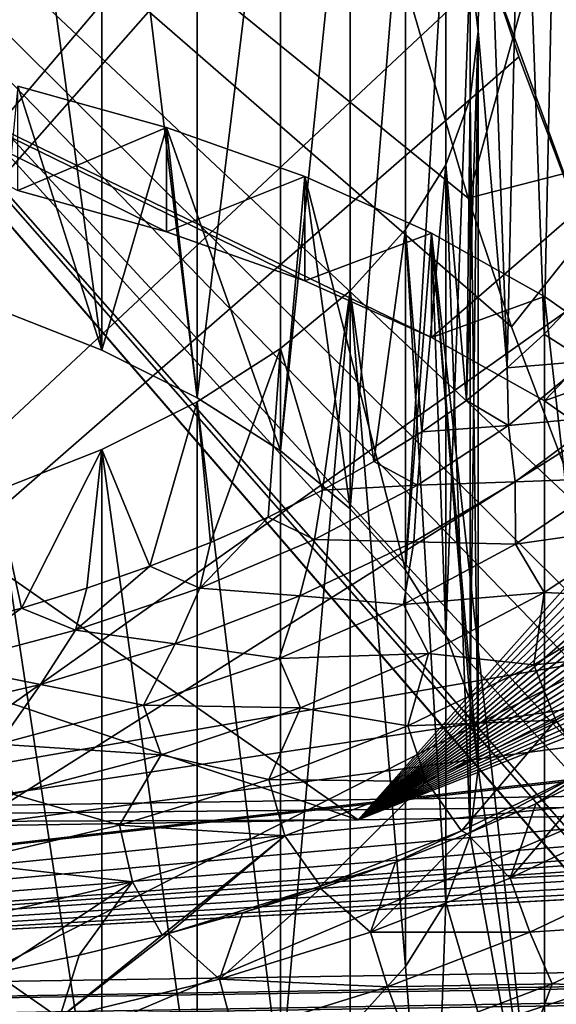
# Model space of a CAD drawing. Header units: metres. Extents: x -109 to 109, y -78 to 121.
# Tile 156 of 256: x -72.43 to -69.12, y 11.88 to 17.96. Entities that reach past the tile are written whole.
import ezdxf

# ---------------------------------------------------------------- set-up
doc = ezdxf.new("R2010")
doc.units = ezdxf.units.M
doc.layers.add('solid_508554_SW0001', color=7, linetype='CONTINUOUS')

msp = doc.modelspace()

# ---------------------------------------------------------------- linework, layer by layer
at = {"layer": 'solid_508554_SW0001'}
for points in [[(-50.993294, 17.104359, 18.146997), (-80.362289, 29.191317, 9.359159), (-81.084099, 11.886697, 20.357214)], [(-52.213608, 17.636927, 17.762522), (-53.021309, 18.015802, 17.49124), (-80.362289, 29.191317, 9.359159)], [(-51.13327, 17.163078, 18.104404), (-52.213608, 17.636927, 17.762522), (-80.362289, 29.191317, 9.359159)], [(-50.993294, 17.104359, 18.146997), (-51.13327, 17.163078, 18.104404), (-80.362289, 29.191317, 9.359159)], [(-70.868164, 26.157583, -36.614155), (-79.509674, 26.429293, -36.41571), (-80.272415, 8.210179, -26.902054)], [(-70.839363, 25.63517, -36.343353), (-70.868164, 26.157583, -36.614155), (-80.272415, 8.210179, -26.902054)], [(-70.810982, 25.116228, -36.074341), (-70.839363, 25.63517, -36.343353), (-80.272415, 8.210179, -26.902054)], [(-70.782364, 24.666811, -35.84153), (-70.810982, 25.116228, -36.074341), (-80.272415, 8.210179, -26.902054)], [(-80.387276, 6.654893, -29.697725), (-79.621246, 24.952671, -39.252457), (-64.826683, 7.808982, -30.91048)], [(-79.621246, 24.952671, -39.252457), (-64.873642, 7.869113, -30.939934), (-64.826683, 7.808982, -30.91048)], [(-79.621246, 24.952671, -39.252457), (-66.059677, 9.499816, -31.742121), (-64.873642, 7.869113, -30.939934)], [(-79.621246, 24.952671, -39.252457), (-66.262306, 9.802677, -31.8918), (-66.059677, 9.499816, -31.742121)], [(-79.621246, 24.952671, -39.252457), (-67.165077, 11.258933, -32.614323), (-66.262306, 9.802677, -31.8918)], [(-79.621246, 24.952671, -39.252457), (-67.485687, 11.825353, -32.896553), (-67.165077, 11.258933, -32.614323)], [(-79.621246, 24.952671, -39.252457), (-68.137512, 13.078106, -33.523018), (-67.485687, 11.825353, -32.896553)], [(-79.621246, 24.952671, -39.252457), (-68.531021, 13.915599, -33.943481), (-68.137512, 13.078106, -33.523018)], [(-79.621246, 24.952671, -39.252457), (-68.970345, 14.945416, -34.462257), (-68.531021, 13.915599, -33.943481)], [(-79.621246, 24.952671, -39.252457), (-69.393433, 16.062546, -35.027119), (-68.970345, 14.945416, -34.462257)], [(-79.621246, 24.952671, -39.252457), (-69.661705, 16.857153, -35.430187), (-69.393433, 16.062546, -35.027119)], [(-79.621246, 24.952671, -39.252457), (-70.072968, 18.266277, -36.147511), (-69.661705, 16.857153, -35.430187)], [(-70.747978, 24.24082, -35.62114), (-70.782364, 24.666811, -35.84153), (-80.272415, 8.210179, -26.902054)], [(-70.493057, 22.229095, -34.584), (-70.747978, 24.24082, -35.62114), (-80.272415, 8.210179, -26.902054)], [(-70.462891, 22.050373, -34.492153), (-70.493057, 22.229095, -34.584), (-80.272415, 8.210179, -26.902054)], [(-70.085068, 20.232206, -33.560596), (-70.462891, 22.050373, -34.492153), (-80.272415, 8.210179, -26.902054)], [(-69.888519, 15.997993, -1.602244), (-63.661411, 21.394615, 7.744982), (-80.474464, 21.131899, 7.289943)], [(-69.888519, 15.997993, -1.602244), (-69.189857, 15.607088, -2.27931), (-63.661411, 21.394615, 7.744982)], [(-69.189857, 15.607088, -2.27931), (-68.583122, 15.179529, -3.019865), (-63.661411, 21.394615, 7.744982)], [(-70.670319, 16.347326, -0.997179), (-69.888519, 15.997993, -1.602244), (-80.474464, 21.131899, 7.289943)], [(-71.525436, 16.6507, -0.471721), (-70.670319, 16.347326, -0.997179), (-80.474464, 21.131899, 7.289943)], [(-72.443108, 16.904297, -0.032479), (-71.525436, 16.6507, -0.471721), (-80.474464, 21.131899, 7.289943)], [(-71.924477, 15.919164, -3.2272), (-72.580376, 16.176094, -2.782183), (-72.580299, 20.727713, -5.410129)], [(-71.924477, 15.919164, -3.2272), (-72.580299, 20.727713, -5.410129), (-71.924416, 20.470781, -5.855145)], [(-71.335266, 15.624559, -3.73747), (-71.924477, 15.919164, -3.2272), (-71.924416, 20.470781, -5.855145)], [(-71.335266, 15.624559, -3.73747), (-71.924416, 20.470781, -5.855145), (-71.335251, 20.176197, -6.365381)], [(-70.34095, 13.018763, 16.237579), (-80.568085, 20.144991, 11.318851), (-63.755032, 20.407707, 11.77389)], [(-70.34095, 13.018763, 16.237579), (-63.755032, 20.407707, 11.77389), (-63.47995, 20.403948, 11.786469)], [(-70.34095, 13.018763, 16.237579), (-63.47995, 20.403948, 11.786469), (-63.204288, 20.38413, 11.809299)], [(-70.34095, 13.018763, 16.237579), (-63.204288, 20.38413, 11.809299), (-62.929871, 20.347977, 11.842491)], [(-70.34095, 13.018763, 16.237579), (-62.929871, 20.347977, 11.842491), (-62.658524, 20.295486, 11.885979)], [(-70.34095, 13.018763, 16.237579), (-62.658524, 20.295486, 11.885979), (-62.391991, 20.226908, 11.939537)], [(-69.995125, 19.873547, -33.377441), (-70.085068, 20.232206, -33.560596), (-80.272415, 8.210179, -26.902054)], [(-70.34095, 13.018763, 16.237579), (-62.391991, 20.226908, 11.939537), (-62.132004, 20.142603, 12.002872)], [(-70.34095, 13.018763, 16.237579), (-80.720139, 16.499598, 13.635703), (-80.568085, 20.144991, 11.318851)], [(-71.335266, 15.624559, -3.73747), (-71.335251, 20.176197, -6.365381), (-70.821404, 19.848253, -6.933396)], [(-70.34095, 13.018763, 16.237579), (-62.132004, 20.142603, 12.002872), (-61.880184, 20.043076, 12.075603)], [(-69.599998, 17.888439, -10.327895), (-69.650307, 18.304291, -9.607619), (-69.576195, 20.093626, -6.508398)], [(-69.599998, 17.888439, -10.327895), (-69.576195, 20.093626, -6.508398), (-69.421104, 15.809997, -13.927862)], [(-69.576195, 20.093626, -6.508398), (-69.33268, 19.889688, -6.861629), (-69.421104, 15.809997, -13.927862)], [(-70.34095, 13.018763, 16.237579), (-61.880184, 20.043076, 12.075603), (-61.63773, 19.928904, 12.157319)], [(-70.34095, 13.018763, 16.237579), (-61.63773, 19.928904, 12.157319), (-61.405636, 19.800585, 12.247663)], [(-69.33268, 19.889688, -6.861629), (-69.192932, 16.017799, -13.567938), (-69.421104, 15.809997, -13.927862)], [(-69.33268, 19.889688, -6.861629), (-69.113304, 19.679195, -7.226215), (-69.192932, 16.017799, -13.567938)], [(-69.526314, 18.261187, -32.556591), (-69.995125, 19.873547, -33.377441), (-80.272415, 8.210179, -26.902054)], [(-70.821373, 15.296584, -4.305539), (-71.335266, 15.624559, -3.73747), (-70.821404, 19.848253, -6.933396)], [(-70.821373, 15.296584, -4.305539), (-70.821404, 19.848253, -6.933396), (-70.39035, 19.49173, -7.550914)], [(-70.34095, 13.018763, 16.237579), (-61.405636, 19.800585, 12.247663), (-61.184933, 19.658596, 12.346293)], [(-70.34095, 13.018763, 16.237579), (-61.184933, 19.658596, 12.346293), (-60.976711, 19.503632, 12.45273)], [(-69.113304, 19.679195, -7.226215), (-68.989128, 16.231842, -13.197205), (-69.192932, 16.017799, -13.567938)], [(-70.390327, 14.940058, -4.923061), (-70.821373, 15.296584, -4.305539), (-70.39035, 19.49173, -7.550914)], [(-70.390327, 14.940058, -4.923061), (-70.39035, 19.49173, -7.550914), (-70.048386, 19.111824, -8.20893)], [(-70.34095, 13.018763, 16.237579), (-60.976711, 19.503632, 12.45273), (-60.782089, 19.336554, 12.56638)], [(-70.34095, 13.018763, 16.237579), (-60.782089, 19.336554, 12.56638), (-60.602165, 19.158264, 12.686629)], [(-70.34095, 13.018763, 16.237579), (-60.602165, 19.158264, 12.686629), (-60.437805, 18.969643, 12.812885)], [(-70.048386, 14.560169, -5.581048), (-70.390327, 14.940058, -4.923061), (-70.048386, 19.111824, -8.20893)], [(-70.048386, 14.560169, -5.581048), (-70.048386, 19.111824, -8.20893), (-69.800499, 18.714077, -8.897847)], [(-69.055984, 19.027418, -36.532772), (-69.661705, 16.857153, -35.430187), (-70.072968, 18.266277, -36.147511)], [(-68.530052, 17.148476, -35.575611), (-69.661705, 16.857153, -35.430187), (-69.055984, 19.027418, -36.532772)], [(-70.34095, 13.018763, 16.237579), (-60.437805, 18.969643, 12.812885), (-60.289627, 18.771524, 12.944592)], [(-70.34095, 13.018763, 16.237579), (-60.289627, 18.771524, 12.944592), (-60.158287, 18.564722, 13.081207)], [(-69.800507, 14.162438, -6.269937), (-70.048386, 14.560169, -5.581048), (-69.800499, 18.714077, -8.897847)], [(-69.800507, 14.162438, -6.269937), (-69.800499, 18.714077, -8.897847), (-69.650307, 18.304291, -9.607619)], [(-70.34095, 13.018763, 16.237579), (-60.158287, 18.564722, 13.081207), (-60.044533, 18.350201, 13.22209)], [(-68.541344, 18.5187, -32.680931), (-69.526314, 18.261187, -32.556591), (-68.819611, 16.32682, -31.577486)], [(-70.34095, 13.018763, 16.237579), (-60.044533, 18.350201, 13.22209), (-59.949039, 18.129309, 13.366356)], [(-69.650307, 13.752647, -6.979717), (-69.800507, 14.162438, -6.269937), (-69.650307, 18.304291, -9.607619)], [(-69.650307, 13.752647, -6.979717), (-69.650307, 18.304291, -9.607619), (-69.599998, 17.888439, -10.327895)], [(-69.34861, 17.730978, -32.28759), (-69.526314, 18.261187, -32.556591), (-80.272415, 8.210179, -26.902054)], [(-68.819611, 16.32682, -31.577486), (-69.526314, 18.261187, -32.556591), (-69.34861, 17.730978, -32.28759)], [(-70.34095, 13.018763, 16.237579), (-59.949039, 18.129309, 13.366356), (-59.872345, 17.903475, 13.513073)], [(-70.34095, 13.018763, 16.237579), (-59.872345, 17.903475, 13.513073), (-59.814846, 17.674162, 13.661297)], [(-69.599998, 17.888439, -10.327895), (-69.421104, 15.809997, -13.927862), (-69.672897, 15.609124, -14.275784)], [(-69.650307, 17.472588, -11.04817), (-69.599998, 17.888439, -10.327895), (-69.672897, 15.609124, -14.275784)], [(-69.599998, 13.336791, -7.7), (-69.599998, 17.888439, -10.327895), (-69.650307, 17.472588, -11.04817)], [(-69.599998, 13.336791, -7.7), (-69.650307, 13.752647, -6.979717), (-69.599998, 17.888439, -10.327895)], [(-68.819611, 16.32682, -31.577486), (-69.34861, 17.730978, -32.28759), (-80.272415, 8.210179, -26.902054)], [(-70.34095, 13.018763, 16.237579), (-59.814846, 17.674162, 13.661297), (-59.776623, 17.442911, 13.810042)], [(-72.443176, 17.548817, -0.404557), (-72.580376, 16.176094, -2.782183), (-71.924477, 15.919164, -3.2272)], [(-71.52552, 17.295233, -0.843778), (-72.443108, 16.904297, -0.032479), (-72.443176, 17.548817, -0.404557)], [(-71.52552, 17.295233, -0.843778), (-72.443176, 17.548817, -0.404557), (-71.924477, 15.919164, -3.2272)], [(-69.800499, 17.062801, -11.757942), (-69.650307, 17.472588, -11.04817), (-69.672897, 15.609124, -14.275784)], [(-69.650307, 12.920936, -8.420283), (-69.650307, 17.472588, -11.04817), (-69.800499, 17.062801, -11.757942)], [(-69.650307, 12.920936, -8.420283), (-69.599998, 13.336791, -7.7), (-69.650307, 17.472588, -11.04817)], [(-70.34095, 13.018763, 16.237579), (-59.776623, 17.442911, 13.810042), (-59.757465, 17.211283, 13.958323)], [(-71.52552, 17.295233, -0.843778), (-71.525436, 16.6507, -0.471721), (-72.443108, 16.904297, -0.032479)], [(-71.52552, 17.295233, -0.843778), (-71.924477, 15.919164, -3.2272), (-71.335266, 15.624559, -3.73747)], [(-70.670395, 16.991865, -1.369227), (-71.525436, 16.6507, -0.471721), (-71.52552, 17.295233, -0.843778)], [(-71.52552, 17.295233, -0.843778), (-71.335266, 15.624559, -3.73747), (-70.821373, 15.296584, -4.305539)], [(-70.670395, 16.991865, -1.369227), (-71.52552, 17.295233, -0.843778), (-70.821373, 15.296584, -4.305539)], [(-70.34095, 13.018763, 16.237579), (-59.757465, 17.211283, 13.958323), (-59.590878, 13.186741, 16.528526)], [(-68.530052, 17.148476, -35.575611), (-69.393433, 16.062546, -35.027119), (-69.661705, 16.857153, -35.430187)], [(-68.530052, 17.148476, -35.575611), (-68.970345, 14.945416, -34.462257), (-69.393433, 16.062546, -35.027119)], [(-49.760147, 16.613373, 18.505455), (-50.993294, 17.104359, 18.146997), (-81.084099, 11.886697, 20.357214)], [(-70.048386, 16.665054, -12.446859), (-69.800499, 17.062801, -11.757942), (-69.947464, 15.415851, -14.610543)], [(-69.800507, 12.511144, -9.130063), (-69.800499, 17.062801, -11.757942), (-70.048386, 16.665054, -12.446859)], [(-69.800499, 17.062801, -11.757942), (-69.672897, 15.609124, -14.275784), (-69.947464, 15.415851, -14.610543)], [(-69.800507, 12.511144, -9.130063), (-69.650307, 12.920936, -8.420283), (-69.800499, 17.062801, -11.757942)], [(-70.670395, 16.991865, -1.369227), (-70.670319, 16.347326, -0.997179), (-71.525436, 16.6507, -0.471721)], [(-70.670395, 16.991865, -1.369227), (-70.821373, 15.296584, -4.305539), (-70.390327, 14.940058, -4.923061)], [(-69.888565, 16.642521, -1.974308), (-70.670319, 16.347326, -0.997179), (-70.670395, 16.991865, -1.369227)], [(-70.670395, 16.991865, -1.369227), (-70.390327, 14.940058, -4.923061), (-70.048386, 14.560169, -5.581048)], [(-69.888565, 16.642521, -1.974308), (-70.670395, 16.991865, -1.369227), (-70.048386, 14.560169, -5.581048)], [(-70.39035, 16.285149, -13.104876), (-70.048386, 16.665054, -12.446859), (-70.243896, 15.230824, -14.931021)], [(-70.048386, 12.113414, -9.818953), (-70.048386, 16.665054, -12.446859), (-70.39035, 16.285149, -13.104876)], [(-70.048386, 16.665054, -12.446859), (-69.947464, 15.415851, -14.610543), (-70.243896, 15.230824, -14.931021)], [(-70.048386, 12.113414, -9.818953), (-69.800507, 12.511144, -9.130063), (-70.048386, 16.665054, -12.446859)], [(-48.513374, 16.164164, 18.837801), (-49.760147, 16.613373, 18.505455), (-81.084099, 11.886697, 20.357214)], [(-69.888565, 16.642521, -1.974308), (-69.888519, 15.997993, -1.602244), (-70.670319, 16.347326, -0.997179)], [(-69.888565, 16.642521, -1.974308), (-70.048386, 14.560169, -5.581048), (-69.800507, 14.162438, -6.269937)], [(-69.18985, 16.251587, -2.651426), (-69.888519, 15.997993, -1.602244), (-69.888565, 16.642521, -1.974308)], [(-69.888565, 16.642521, -1.974308), (-69.800507, 14.162438, -6.269937), (-69.650307, 13.752647, -6.979717)], [(-69.888565, 16.642521, -1.974308), (-69.650307, 13.752647, -6.979717), (-69.599998, 13.336791, -7.7)], [(-69.18985, 10.421995, -12.748574), (-69.888565, 16.642521, -1.974308), (-69.599998, 13.336791, -7.7)], [(-69.18985, 10.421995, -12.748574), (-69.18985, 16.251587, -2.651426), (-69.888565, 16.642521, -1.974308)], [(-70.34095, 13.018763, 16.237579), (-80.872192, 12.854203, 15.952554), (-80.720139, 16.499598, 13.635703)], [(-68.529549, 15.641301, -31.232059), (-68.819611, 16.32682, -31.577486), (-80.272415, 8.210179, -26.902054)], [(-70.821404, 15.928624, -13.722394), (-70.39035, 16.285149, -13.104876), (-70.561211, 15.05466, -15.236145)], [(-70.821373, 11.376998, -11.09446), (-70.39035, 16.285149, -13.104876), (-70.821404, 15.928624, -13.722394)], [(-70.821373, 11.376998, -11.09446), (-70.390327, 11.733524, -10.476939), (-70.39035, 16.285149, -13.104876)], [(-70.39035, 16.285149, -13.104876), (-70.243896, 15.230824, -14.931021), (-70.561211, 15.05466, -15.236145)], [(-70.390327, 11.733524, -10.476939), (-70.048386, 12.113414, -9.818953), (-70.39035, 16.285149, -13.104876)], [(-69.18985, 16.251587, -2.651426), (-69.189857, 15.607088, -2.27931), (-69.888519, 15.997993, -1.602244)], [(-68.583092, 15.824007, -3.392015), (-69.189857, 15.607088, -2.27931), (-69.18985, 16.251587, -2.651426)], [(-68.583092, 10.849575, -12.007984), (-68.583092, 15.824007, -3.392015), (-69.18985, 16.251587, -2.651426)], [(-69.18985, 10.421995, -12.748574), (-68.583092, 10.849575, -12.007984), (-69.18985, 16.251587, -2.651426)], [(-68.932709, 15.850593, -13.804236), (-69.192932, 16.017799, -13.567938), (-68.989128, 16.231842, -13.197205)], [(-47.268326, 15.761773, 19.140257), (-48.513374, 16.164164, 18.837801), (-81.084099, 11.886697, 20.357214)], [(-68.932709, 15.850593, -13.804236), (-69.421104, 15.809997, -13.927862), (-69.192932, 16.017799, -13.567938)], [(-71.335251, 15.60068, -14.290409), (-70.821404, 15.928624, -13.722394), (-71.254158, 14.73124, -15.796324)], [(-70.821373, 11.376998, -11.09446), (-70.821404, 15.928624, -13.722394), (-71.335251, 15.60068, -14.290409)], [(-70.821404, 15.928624, -13.722394), (-70.898331, 14.887946, -15.5249), (-71.254158, 14.73124, -15.796324)], [(-70.821404, 15.928624, -13.722394), (-70.561211, 15.05466, -15.236145), (-70.898331, 14.887946, -15.5249)], [(-69.411873, 15.453956, -14.491234), (-69.672897, 15.609124, -14.275784), (-69.421104, 15.809997, -13.927862)], [(-69.411873, 15.453956, -14.491234), (-69.421104, 15.809997, -13.927862), (-68.932709, 15.850593, -13.804236)], [(-69.411873, 15.453956, -14.491234), (-68.932709, 15.850593, -13.804236), (-68.830193, 15.50969, -14.235692)], [(-68.583092, 15.824007, -3.392015), (-68.583122, 15.179529, -3.019865), (-69.189857, 15.607088, -2.27931)], [(-47.204372, 15.742285, 19.155039), (-47.268326, 15.761773, 19.140257), (-81.084099, 11.886697, 20.357214)], [(-46.05463, 15.412958, 19.407417), (-47.204372, 15.742285, 19.155039), (-81.084099, 11.886697, 20.357214)], [(-67.968063, 14.438601, -30.628098), (-68.529549, 15.641301, -31.232059), (-80.272415, 8.210179, -26.902054)], [(-71.924416, 15.306096, -14.800645), (-71.335251, 15.60068, -14.290409), (-71.627487, 14.585067, -16.049503)], [(-71.335266, 11.049024, -11.66253), (-71.335251, 15.60068, -14.290409), (-71.924416, 15.306096, -14.800645)], [(-71.335251, 15.60068, -14.290409), (-71.254158, 14.73124, -15.796324), (-71.627487, 14.585067, -16.049503)], [(-71.335266, 11.049024, -11.66253), (-70.821373, 11.376998, -11.09446), (-71.335251, 15.60068, -14.290409)], [(-69.411873, 15.453956, -14.491234), (-69.947464, 15.415851, -14.610543), (-69.672897, 15.609124, -14.275784)], [(-69.411873, 15.453956, -14.491234), (-68.830193, 15.50969, -14.235692), (-69.371971, 15.106931, -14.933292)], [(-69.371971, 15.106931, -14.933292), (-68.830193, 15.50969, -14.235692), (-68.763649, 15.128724, -14.634243)], [(-69.973862, 15.085495, -15.129425), (-69.947464, 15.415851, -14.610543), (-69.411873, 15.453956, -14.491234)], [(-69.973862, 15.085495, -15.129425), (-69.411873, 15.453956, -14.491234), (-69.371971, 15.106931, -14.933292)], [(-44.903675, 15.121611, 19.635643), (-46.05463, 15.412958, 19.407417), (-81.084099, 11.886697, 20.357214)], [(-69.973862, 15.085495, -15.129425), (-70.243896, 15.230824, -14.931021), (-69.947464, 15.415851, -14.610543)], [(-72.580299, 15.049165, -15.245661), (-71.924416, 15.306096, -14.800645), (-72.421608, 14.326235, -16.497812)], [(-71.924477, 10.754419, -12.1728), (-71.924416, 15.306096, -14.800645), (-72.580299, 15.049165, -15.245661)], [(-71.924416, 15.306096, -14.800645), (-72.017067, 14.449915, -16.283594), (-72.421608, 14.326235, -16.497812)], [(-71.924416, 15.306096, -14.800645), (-71.627487, 14.585067, -16.049503), (-72.017067, 14.449915, -16.283594)], [(-71.924477, 10.754419, -12.1728), (-71.335266, 11.049024, -11.66253), (-71.924416, 15.306096, -14.800645)], [(-69.973862, 15.085495, -15.129425), (-70.561211, 15.05466, -15.236145), (-70.243896, 15.230824, -14.931021)], [(-43.8307, 14.8844, 19.82649), (-44.903675, 15.121611, 19.635643), (-81.084099, 11.886697, 20.357214)], [(-70.612114, 14.749519, -15.711352), (-70.561211, 15.05466, -15.236145), (-69.973862, 15.085495, -15.129425)], [(-70.612114, 14.749519, -15.711352), (-69.973862, 15.085495, -15.129425), (-69.997986, 14.735955, -15.575841)], [(-69.997986, 14.735955, -15.575841), (-69.371971, 15.106931, -14.933292), (-69.369484, 14.720611, -15.341117)], [(-69.973862, 15.085495, -15.129425), (-69.371971, 15.106931, -14.933292), (-69.997986, 14.735955, -15.575841)], [(-69.371971, 15.106931, -14.933292), (-68.763649, 15.128724, -14.634243), (-69.369484, 14.720611, -15.341117)], [(-69.369484, 14.720611, -15.341117), (-68.763649, 15.128724, -14.634243), (-68.564598, 14.836027, -14.783194)], [(-72.580299, 15.049165, -15.245661), (-72.421608, 14.326235, -16.497812), (-72.839752, 14.214439, -16.691448)], [(-72.580376, 10.497488, -12.617817), (-71.924477, 10.754419, -12.1728), (-72.580299, 15.049165, -15.245661)], [(-70.612114, 14.749519, -15.711352), (-70.898331, 14.887946, -15.5249), (-70.561211, 15.05466, -15.236145)], [(-42.820587, 14.691468, 19.986803), (-43.8307, 14.8844, 19.82649), (-81.084099, 11.886697, 20.357214)], [(-71.319168, 14.449952, -16.230217), (-71.254158, 14.73124, -15.796324), (-70.898331, 14.887946, -15.5249)], [(-71.319168, 14.449952, -16.230217), (-70.898331, 14.887946, -15.5249), (-70.612114, 14.749519, -15.711352)], [(-69.369484, 14.720611, -15.341117), (-68.564598, 14.836027, -14.783194), (-69.193062, 14.422962, -15.498642)], [(-69.193062, 14.422962, -15.498642), (-68.564598, 14.836027, -14.783194), (-68.56411, 14.393039, -15.103391)], [(-71.319168, 14.449952, -16.230217), (-71.627487, 14.585067, -16.049503), (-71.254158, 14.73124, -15.796324)], [(-71.319168, 14.449952, -16.230217), (-70.612114, 14.749519, -15.711352), (-70.700844, 14.401149, -16.155745)], [(-70.612114, 14.749519, -15.711352), (-69.997986, 14.735955, -15.575841), (-70.700844, 14.401149, -16.155745)], [(-70.700844, 14.401149, -16.155745), (-69.997986, 14.735955, -15.575841), (-70.061035, 14.348112, -15.986303)], [(-69.997986, 14.735955, -15.575841), (-69.369484, 14.720611, -15.341117), (-70.061035, 14.348112, -15.986303)], [(-70.061035, 14.348112, -15.986303), (-69.369484, 14.720611, -15.341117), (-69.193062, 14.422962, -15.498642)], [(-42.399509, 14.61985, 20.048018), (-42.820587, 14.691468, 19.986803), (-81.084099, 11.886697, 20.357214)], [(-41.848419, 14.533616, 20.12336), (-42.399509, 14.61985, 20.048018), (-81.084099, 11.886697, 20.357214)], [(-40.887817, 14.404685, 20.241062), (-41.848419, 14.533616, 20.12336), (-81.084099, 11.886697, 20.357214)], [(-72.086761, 14.190296, -16.679955), (-72.017067, 14.449915, -16.283594), (-71.627487, 14.585067, -16.049503)], [(-72.086761, 14.190296, -16.679955), (-71.627487, 14.585067, -16.049503), (-71.319168, 14.449952, -16.230217)], [(-67.5382, 13.60509, -30.211134), (-67.968063, 14.438601, -30.628098), (-80.272415, 8.210179, -26.902054)], [(-72.086761, 14.190296, -16.679955), (-72.421608, 14.326235, -16.497812), (-72.017067, 14.449915, -16.283594)], [(-72.086761, 14.190296, -16.679955), (-71.319168, 14.449952, -16.230217), (-71.472229, 14.106466, -16.666147)], [(-71.319168, 14.449952, -16.230217), (-70.700844, 14.401149, -16.155745), (-71.472229, 14.106466, -16.666147)], [(-70.061035, 14.348112, -15.986303), (-69.193062, 14.422962, -15.498642), (-69.907135, 14.046281, -16.151073)], [(-69.907135, 14.046281, -16.151073), (-69.193062, 14.422962, -15.498642), (-69.256149, 13.97619, -15.825394)], [(-69.193062, 14.422962, -15.498642), (-68.56411, 14.393039, -15.103391), (-69.256149, 13.97619, -15.825394)], [(-39.919941, 14.302115, 20.342239), (-40.887817, 14.404685, 20.241062), (-81.084099, 11.886697, 20.357214)], [(-71.472229, 14.106466, -16.666147), (-70.700844, 14.401149, -16.155745), (-70.829987, 14.015705, -16.562048)], [(-70.700844, 14.401149, -16.155745), (-70.061035, 14.348112, -15.986303), (-70.829987, 14.015705, -16.562048)], [(-69.256149, 13.97619, -15.825394), (-68.56411, 14.393039, -15.103391), (-68.411163, 14.05571, -15.161068)], [(-38.941784, 14.226542, 20.4266), (-39.919941, 14.302115, 20.342239), (-81.084099, 11.886697, 20.357214)], [(-72.905922, 13.973584, -17.055311), (-72.839752, 14.214439, -16.691448), (-72.421608, 14.326235, -16.497812)], [(-72.905922, 13.973584, -17.055311), (-72.421608, 14.326235, -16.497812), (-72.086761, 14.190296, -16.679955)], [(-70.829987, 14.015705, -16.562048), (-70.061035, 14.348112, -15.986303), (-69.907135, 14.046281, -16.151073)], [(-37.960373, 14.179159, 20.493118), (-38.941784, 14.226542, 20.4266), (-81.084099, 11.886697, 20.357214)], [(-0.815095, 13.140963, 22.529665), (-37.960373, 14.179159, 20.493118), (-81.084099, 11.886697, 20.357214)], [(-72.905922, 13.973584, -17.055311), (-72.086761, 14.190296, -16.679955), (-72.303032, 13.855392, -17.101021)], [(-72.086761, 14.190296, -16.679955), (-71.472229, 14.106466, -16.666147), (-72.303032, 13.855392, -17.101021)], [(-72.303032, 13.855392, -17.101021), (-71.472229, 14.106466, -16.666147), (-71.667099, 13.727387, -17.06143)], [(-71.472229, 14.106466, -16.666147), (-70.829987, 14.015705, -16.562048), (-71.667099, 13.727387, -17.06143)], [(-69.256149, 13.97619, -15.825394), (-68.411163, 14.05571, -15.161068), (-69.121284, 13.634746, -15.8902)], [(-69.121284, 13.634746, -15.8902), (-68.411163, 14.05571, -15.161068), (-68.910156, 13.334678, -15.81508)], [(-71.667099, 13.727387, -17.06143), (-70.829987, 14.015705, -16.562048), (-70.698441, 13.710395, -16.732845)], [(-70.829987, 14.015705, -16.562048), (-69.907135, 14.046281, -16.151073), (-70.698441, 13.710395, -16.732845)], [(-70.698441, 13.710395, -16.732845), (-69.907135, 14.046281, -16.151073), (-70.035332, 13.599742, -16.477421)], [(-69.907135, 14.046281, -16.151073), (-69.256149, 13.97619, -15.825394), (-70.035332, 13.599742, -16.477421)], [(-72.905922, 13.973584, -17.055311), (-72.303032, 13.855392, -17.101021), (-73.183434, 13.650892, -17.455225)], [(-70.035332, 13.599742, -16.477421), (-69.256149, 13.97619, -15.825394), (-69.121284, 13.634746, -15.8902)], [(-73.183434, 13.650892, -17.455225), (-72.303032, 13.855392, -17.101021), (-72.562302, 13.486624, -17.478445)], [(-72.303032, 13.855392, -17.101021), (-71.667099, 13.727387, -17.06143), (-72.562302, 13.486624, -17.478445)], [(-72.562302, 13.486624, -17.478445), (-71.667099, 13.727387, -17.06143), (-71.557724, 13.419239, -17.237143)], [(-71.667099, 13.727387, -17.06143), (-70.698441, 13.710395, -16.732845), (-71.557724, 13.419239, -17.237143)], [(-71.557724, 13.419239, -17.237143), (-70.698441, 13.710395, -16.732845), (-70.892273, 13.268223, -17.051628)], [(-70.698441, 13.710395, -16.732845), (-70.035332, 13.599742, -16.477421), (-70.892273, 13.268223, -17.051628)], [(-70.035332, 13.599742, -16.477421), (-69.121284, 13.634746, -15.8902), (-69.918587, 13.254807, -16.548271)], [(-69.918587, 13.254807, -16.548271), (-69.121284, 13.634746, -15.8902), (-69.703522, 12.949799, -16.48171)], [(-69.121284, 13.634746, -15.8902), (-68.910156, 13.334678, -15.81508), (-69.703522, 12.949799, -16.48171)], [(-66.974045, 12.60102, -29.71067), (-67.5382, 13.60509, -30.211134), (-80.272415, 8.210179, -26.902054)], [(-70.892273, 13.268223, -17.051628), (-70.035332, 13.599742, -16.477421), (-69.918587, 13.254807, -16.548271)], [(-72.562302, 13.486624, -17.478445), (-71.557724, 13.419239, -17.237143), (-72.474915, 13.176226, -17.658054)], [(-72.474915, 13.176226, -17.658054), (-71.557724, 13.419239, -17.237143), (-71.816681, 12.985621, -17.541107)], [(-71.557724, 13.419239, -17.237143), (-70.892273, 13.268223, -17.051628), (-71.816681, 12.985621, -17.541107)], [(-69.667809, 12.931698, -16.459743), (-69.703522, 12.949799, -16.48171), (-68.910156, 13.334678, -15.81508)], [(-69.244522, 13.117688, -16.121395), (-69.667809, 12.931698, -16.459743), (-68.910156, 13.334678, -15.81508)], [(-69.18985, 10.421995, -12.748574), (-69.599998, 13.336791, -7.7), (-69.650307, 12.920936, -8.420283)], [(-68.84304, 13.314597, -15.763205), (-69.244522, 13.117688, -16.121395), (-68.910156, 13.334678, -15.81508)], [(-80.858788, 7.327746, 19.173641), (-81.082161, 12.975612, 16.16284), (-59.591824, 13.311416, 16.744469)], [(-59.590878, 13.186741, 16.528526), (-59.591824, 13.311416, 16.744469), (-81.082161, 12.975612, 16.16284)], [(-59.815197, 7.656569, 19.743179), (-80.858788, 7.327746, 19.173641), (-59.591824, 13.311416, 16.744469)], [(-71.816681, 12.985621, -17.541107), (-70.892273, 13.268223, -17.051628), (-70.793663, 12.920384, -17.12751)], [(-70.892273, 13.268223, -17.051628), (-69.918587, 13.254807, -16.548271), (-70.793663, 12.920384, -17.12751)], [(-69.403275, 12.65892, -16.343687), (-69.244522, 13.117688, -16.121395), (-68.84304, 13.314597, -15.763205)], [(-69.403275, 12.65892, -16.343687), (-68.84304, 13.314597, -15.763205), (-68.618027, 13.034164, -15.658687)], [(-70.793663, 12.920384, -17.12751), (-69.918587, 13.254807, -16.548271), (-70.574501, 12.609447, -17.071218)], [(-69.918587, 13.254807, -16.548271), (-69.703522, 12.949799, -16.48171), (-70.574501, 12.609447, -17.071218)], [(-81.077904, 11.786218, 20.418715), (-0.815095, 13.140963, 22.529665), (-81.084099, 11.886697, 20.357214)], [(-70.34095, 13.018763, 16.237579), (-59.590878, 13.186741, 16.528526), (-81.082161, 12.975612, 16.16284)], [(-81.077904, 11.786218, 20.418715), (-0.815184, 13.040385, 22.590996), (-0.815095, 13.140963, 22.529665)], [(-72.474915, 13.176226, -17.658054), (-71.816681, 12.985621, -17.541107), (-72.797417, 12.755338, -17.939972)], [(-69.403275, 12.65892, -16.343687), (-69.667809, 12.931698, -16.459743), (-69.244522, 13.117688, -16.121395)], [(-70.34095, 13.018763, 16.237579), (-81.082161, 12.975612, 16.16284), (-80.872192, 12.854203, 15.952554)], [(-81.077904, 11.786218, 20.418715), (-81.071564, 11.683409, 20.476221), (-0.815184, 13.040385, 22.590996)], [(-0.815184, 13.040385, 22.590996), (-81.071564, 11.683409, 20.476221), (-0.815127, 12.937478, 22.648335)], [(-69.403275, 12.65892, -16.343687), (-68.618027, 13.034164, -15.658687), (-68.480598, 12.703245, -15.706159)], [(-72.797417, 12.755338, -17.939972), (-71.816681, 12.985621, -17.541107), (-71.73616, 12.635428, -17.621067)], [(-71.816681, 12.985621, -17.541107), (-70.793663, 12.920384, -17.12751), (-71.73616, 12.635428, -17.621067)], [(-0.811601, 10.081635, 24.166874), (-0.815127, 12.937478, 22.648335), (-81.071564, 11.683409, 20.476221)], [(-71.73616, 12.635428, -17.621067), (-70.793663, 12.920384, -17.12751), (-71.552284, 12.307353, -17.595383)], [(-70.793663, 12.920384, -17.12751), (-71.513145, 12.317531, -17.57687), (-71.552284, 12.307353, -17.595383)], [(-70.793663, 12.920384, -17.12751), (-70.574501, 12.609447, -17.071218), (-71.513145, 12.317531, -17.57687)], [(-70.111595, 12.757165, -16.777233), (-70.574501, 12.609447, -17.071218), (-69.703522, 12.949799, -16.48171)], [(-70.266113, 12.324813, -16.953587), (-70.111595, 12.757165, -16.777233), (-69.667809, 12.931698, -16.459743)], [(-70.266113, 12.324813, -16.953587), (-69.667809, 12.931698, -16.459743), (-69.403275, 12.65892, -16.343687)], [(-69.667809, 12.931698, -16.459743), (-70.111595, 12.757165, -16.777233), (-69.703522, 12.949799, -16.48171)], [(-69.18985, 10.421995, -12.748574), (-69.650307, 12.920936, -8.420283), (-69.800507, 12.511144, -9.130063)], [(-72.797417, 12.755338, -17.939972), (-71.73616, 12.635428, -17.621067), (-72.734955, 12.403307, -18.023113)], [(-71.863914, 7.230588, -24.447021), (-65.90976, 12.259972, -14.988126), (-65.272552, 12.76469, -14.038888)], [(-63.52515, 7.094022, -24.703863), (-71.863914, 7.230588, -24.447021), (-65.272552, 12.76469, -14.038888)], [(-70.111595, 12.757165, -16.777233), (-70.574539, 12.594602, -17.072912), (-70.574501, 12.609447, -17.071218)], [(-70.266113, 12.324813, -16.953587), (-70.574539, 12.594602, -17.072912), (-70.111595, 12.757165, -16.777233)], [(-70.266113, 12.324813, -16.953587), (-69.403275, 12.65892, -16.343687), (-69.281303, 12.324495, -16.400381)], [(-69.403275, 12.65892, -16.343687), (-68.480598, 12.703245, -15.706159), (-69.281303, 12.324495, -16.400381)], [(-69.281303, 12.324495, -16.400381), (-68.480598, 12.703245, -15.706159), (-68.323761, 12.389357, -15.798757)], [(-66.377716, 11.629761, -29.228552), (-66.974045, 12.60102, -29.71067), (-80.272415, 8.210179, -26.902054)], [(-72.734955, 12.403307, -18.023113), (-71.73616, 12.635428, -17.621067), (-72.589241, 12.073373, -18.020945)], [(-71.73616, 12.635428, -17.621067), (-72.064133, 12.183522, -17.820623), (-72.589241, 12.073373, -18.020945)], [(-71.73616, 12.635428, -17.621067), (-71.552284, 12.307353, -17.595383), (-72.064133, 12.183522, -17.820623)], [(-71.055252, 12.44451, -17.345898), (-71.513145, 12.317531, -17.57687), (-70.574501, 12.609447, -17.071218)], [(-71.197098, 12.035518, -17.481663), (-71.055252, 12.44451, -17.345898), (-70.574539, 12.594602, -17.072912)], [(-71.197098, 12.035518, -17.481663), (-70.574539, 12.594602, -17.072912), (-70.266113, 12.324813, -16.953587)], [(-70.574539, 12.594602, -17.072912), (-71.055252, 12.44451, -17.345898), (-70.574501, 12.609447, -17.071218)], [(-69.888565, 10.031061, -13.425692), (-69.800507, 12.511144, -9.130063), (-70.048386, 12.113414, -9.818953)], [(-69.888565, 10.031061, -13.425692), (-69.18985, 10.421995, -12.748574), (-69.800507, 12.511144, -9.130063)], [(-71.197098, 12.035518, -17.481663), (-71.513145, 12.317531, -17.57687), (-71.055252, 12.44451, -17.345898)], [(-69.281303, 12.324495, -16.400381), (-68.323761, 12.389357, -15.798757), (-69.142448, 12.006828, -16.503057)], [(-69.142448, 12.006828, -16.503057), (-68.323761, 12.389357, -15.798757), (-68.407562, 11.972079, -16.169306)], [(-72.186218, 11.794323, -17.921942), (-71.552284, 12.307353, -17.595383), (-71.513145, 12.317531, -17.57687)], [(-72.186218, 11.794323, -17.921942), (-71.513145, 12.317531, -17.57687), (-71.197098, 12.035518, -17.481663)], [(-72.186218, 11.794323, -17.921942), (-72.064133, 12.183522, -17.820623), (-71.552284, 12.307353, -17.595383)], [(-71.197098, 12.035518, -17.481663), (-70.266113, 12.324813, -16.953587), (-70.160263, 11.98732, -17.018421)], [(-70.266113, 12.324813, -16.953587), (-69.281303, 12.324495, -16.400381), (-70.160263, 11.98732, -17.018421)], [(-70.160263, 11.98732, -17.018421), (-69.281303, 12.324495, -16.400381), (-69.142448, 12.006828, -16.503057)], [(-71.863914, 7.230588, -24.447021), (-66.650124, 11.787086, -15.877494), (-65.90976, 12.259972, -14.988126)], [(-72.186218, 11.794323, -17.921942), (-72.589241, 12.073373, -18.020945), (-72.064133, 12.183522, -17.820623)], [(-69.888565, 10.031061, -13.425692), (-70.048386, 12.113414, -9.818953), (-70.390327, 11.733524, -10.476939)], [(-73.222565, 11.60383, -18.269651), (-72.589241, 12.073373, -18.020945), (-72.186218, 11.794323, -17.921942)], [(-72.186218, 11.794323, -17.921942), (-71.197098, 12.035518, -17.481663), (-71.107964, 11.695411, -17.55348)], [(-71.197098, 12.035518, -17.481663), (-70.160263, 11.98732, -17.018421), (-71.107964, 11.695411, -17.55348)], [(-71.107964, 11.695411, -17.55348), (-70.160263, 11.98732, -17.018421), (-70.040016, 11.666369, -17.129938)], [(-70.160263, 11.98732, -17.018421), (-69.142448, 12.006828, -16.503057), (-70.040016, 11.666369, -17.129938)], [(-70.040016, 11.666369, -17.129938), (-69.142448, 12.006828, -16.503057), (-69.294678, 11.590087, -16.876005)], [(-69.142448, 12.006828, -16.503057), (-68.407562, 11.972079, -16.169306), (-69.294678, 11.590087, -16.876005)], [(-69.294678, 11.590087, -16.876005), (-68.407562, 11.972079, -16.169306), (-68.228844, 11.709956, -16.348989)]]:
    msp.add_3dface(points, dxfattribs=at)

doc.saveas('drawing.dxf')
